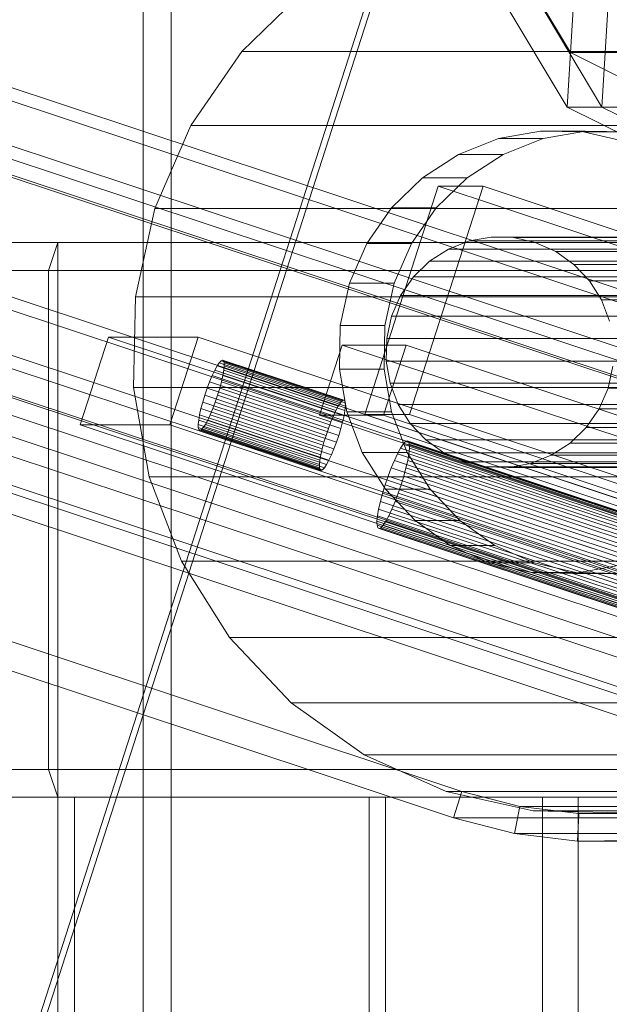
# Model space of a CAD drawing. Header units: millimetres. Extents: x -4395 to 65662, y -65530 to 6847.
# Tile 99 of 256: x 2507 to 2570, y -52780 to -52673. Entities that reach past the tile are written whole.
import ezdxf

# ---------------------------------------------------------------- set-up
doc = ezdxf.new("R2010")
doc.units = ezdxf.units.MM
for name, color, linetype, lineweight in [('R33_DET_lateral_C05', 7, 'Continuous', 0), ('R33_DET_lateral_C06', 7, 'Continuous', 0), ('R33_DET_lateral_C07', 7, 'Continuous', 0)]:
    doc.layers.add(name, color=color, linetype=linetype, lineweight=lineweight)

msp = doc.modelspace()

# ---------------------------------------------------------------- linework, layer by layer
at = {"layer": 'R33_DET_lateral_C05'}
for p, q in [((2520, -51852), (2520, -52988)), ((2523, -52988), (2523, -51852))]:
    msp.add_line(p, q, dxfattribs=at)
at = {"layer": 'R33_DET_lateral_C06'}
for p, q in [((2565.85, -52682.484), (2576.962, -52498.241)), ((2569.601, -52682.484), (2580.713, -52498.241)), ((2566.206, -52676.572), (2470.145, -52515.88)), ((2469.788, -52521.792), (2565.85, -52682.484)), ((2569.601, -52682.484), (2473.539, -52521.792)), ((2565.85, -52682.484), (2572.802, -52567.209)), ((2569.601, -52682.484), (2576.553, -52567.209)), ((2565.85, -52682.484), (2566.206, -52676.572)), ((2919.063, -52853.001), (2566.206, -52676.572)), ((2566.206, -52676.572), (2589.65, -52676.572)), ((2569.601, -52682.484), (2565.85, -52682.484)), ((2565.85, -52682.484), (2918.707, -52858.912)), ((2565.85, -52682.484), (2860.534, -52829.826)), ((2589.294, -52682.484), (2565.85, -52682.484)), ((2922.458, -52858.912), (2569.601, -52682.484)), ((2864.285, -52829.826), (2569.601, -52682.484)), ((2489.937, -52697.145), (3052.586, -52697.145)), ((2489.937, -52697.145), (2510.775, -52697.145)), ((2509.733, -52700.145), (2510.775, -52697.145)), ((2510.775, -52697.145), (3073.425, -52697.145)), ((2510.775, -52697.145), (2510.775, -52757.145)), ((3053.628, -52700.145), (2490.978, -52700.145)), ((2509.733, -52700.145), (2490.978, -52700.145)), ((3072.383, -52700.145), (2509.733, -52700.145)), ((2509.733, -52754.145), (2509.733, -52700.145)), ((3053.628, -52754.145), (2490.978, -52754.145)), ((2490.978, -52754.145), (2509.733, -52754.145)), ((2509.733, -52754.145), (3072.383, -52754.145)), ((2510.775, -52757.145), (2509.733, -52754.145)), ((2489.937, -52757.145), (2510.775, -52757.145)), ((2546.201, -52757.145), (2489.937, -52757.145)), ((2489.937, -52757.145), (3052.586, -52757.145)), ((2512.547, -52757.145), (2493.792, -52757.145)), ((2493.792, -52757.145), (2544.43, -52757.145)), ((2510.775, -52757.145), (2510.775, -52988)), ((2512.547, -52757.145), (2510.775, -52757.145)), ((2510.775, -52757.145), (2567.04, -52757.145)), ((3073.425, -52757.145), (2510.775, -52757.145)), ((2512.547, -52988), (2512.547, -52757.145)), ((2563.185, -52757.145), (2512.547, -52757.145)), ((2544.43, -52757.145), (2544.43, -52988)), ((2546.201, -52757.145), (2544.43, -52757.145)), ((2544.43, -52757.145), (2563.185, -52757.145)), ((2546.201, -52988), (2546.201, -52757.145)), ((2567.04, -52757.145), (2546.201, -52757.145)), ((2563.185, -52757.145), (2563.185, -52988)), ((2567.04, -52757.145), (2563.185, -52757.145)), ((2567.04, -52988), (2567.04, -52757.145))]:
    msp.add_line(p, q, dxfattribs=at)
at = {"layer": 'R33_DET_lateral_C07'}
for p, q in [((-4065.658, -50521.257), (2624.977, -52744.076)), ((2629.294, -52744.076), (-4061.341, -50521.257)), ((-3997.448, -50521.257), (2693.187, -52744.076)), ((2697.504, -52744.076), (-3993.131, -50521.257)), ((2623.139, -52749.779), (-4067.496, -50526.959)), ((-4063.179, -50526.959), (2627.456, -52749.779)), ((2691.349, -52749.779), (-3999.286, -50526.959)), ((-3994.969, -50526.959), (2695.666, -52749.779)), ((-4068.415, -50529.81), (2622.22, -52752.63)), ((2622.911, -52752.63), (-4067.724, -50529.81)), ((-3996.579, -50529.81), (2694.056, -52752.63)), ((2694.747, -52752.63), (-3995.888, -50529.81)), ((-4005.113, -50577.242), (2554.464, -52756.52)), ((2614.903, -52756.52), (-3944.674, -50577.242)), ((2553.545, -52759.372), (-4006.032, -50580.093)), ((-3945.593, -50580.093), (2613.984, -52759.372)), ((2492.946, -52829.964), (2556.357, -52633.23)), ((2557.048, -52633.23), (2493.636, -52829.964)), ((2530.672, -52676.448), (2537.645, -52669.669)), ((2525.135, -52684.478), (2530.672, -52676.448)), ((2594.564, -52676.448), (2530.672, -52676.448)), ((2521.247, -52693.45), (2525.135, -52684.478)), ((2589.027, -52684.478), (2525.135, -52684.478)), ((2554.085, -52687.593), (2558.404, -52685.887)), ((2558.404, -52685.887), (2562.967, -52685.07)), ((2563.239, -52685.887), (2558.404, -52685.887)), ((2563.239, -52685.887), (2558.92, -52687.593)), ((2562.967, -52685.07), (2567.6, -52685.172)), ((2567.803, -52685.07), (2562.967, -52685.07)), ((2567.803, -52685.07), (2563.239, -52685.887)), ((2567.6, -52685.172), (2572.125, -52686.19)), ((2572.436, -52685.172), (2567.6, -52685.172)), ((2572.436, -52685.172), (2567.803, -52685.07)), ((2550.177, -52690.121), (2554.085, -52687.593)), ((2558.92, -52687.593), (2554.085, -52687.593)), ((2558.92, -52687.593), (2555.012, -52690.121)), ((2546.829, -52693.375), (2550.177, -52690.121)), ((2555.012, -52690.121), (2550.177, -52690.121)), ((2555.012, -52690.121), (2551.664, -52693.375)), ((2543.94, -52715.757), (2551.905, -52691.047)), ((2548.775, -52715.757), (2556.74, -52691.047)), ((2556.74, -52691.047), (2551.905, -52691.047)), ((2551.905, -52691.047), (2585.605, -52702.243)), ((2590.441, -52702.243), (2556.74, -52691.047)), ((2519.158, -52703.019), (2521.247, -52693.45)), ((2521.247, -52693.45), (2585.14, -52693.45)), ((2544.172, -52697.229), (2546.829, -52693.375)), ((2551.664, -52693.375), (2546.829, -52693.375)), ((2551.664, -52693.375), (2549.007, -52697.229)), ((2555.239, -52696.962), (2557.616, -52696.537)), ((2557.616, -52696.537), (2560.029, -52696.59)), ((2640.504, -52696.537), (2557.616, -52696.537)), ((2560.029, -52696.59), (2562.385, -52697.12)), ((2642.917, -52696.59), (2560.029, -52696.59)), ((2542.306, -52701.536), (2544.172, -52697.229)), ((2549.007, -52697.229), (2544.172, -52697.229)), ((2549.007, -52697.229), (2547.141, -52701.536)), ((2552.99, -52697.851), (2555.239, -52696.962)), ((2638.127, -52696.962), (2555.239, -52696.962)), ((2562.385, -52697.12), (2564.595, -52698.107)), ((2645.273, -52697.12), (2562.385, -52697.12)), ((2550.954, -52699.167), (2552.99, -52697.851)), ((2635.877, -52697.851), (2552.99, -52697.851)), ((2564.595, -52698.107), (2566.572, -52699.512)), ((2647.482, -52698.107), (2564.595, -52698.107)), ((2549.211, -52700.862), (2550.954, -52699.167)), ((2633.842, -52699.167), (2550.954, -52699.167)), ((2566.572, -52699.512), (2568.241, -52701.282)), ((2649.46, -52699.512), (2566.572, -52699.512)), ((2547.826, -52702.869), (2549.211, -52700.862)), ((2632.098, -52700.862), (2549.211, -52700.862)), ((2541.303, -52706.129), (2542.306, -52701.536)), ((2542.306, -52701.536), (2547.141, -52701.536)), ((2547.141, -52701.536), (2546.138, -52706.129)), ((2568.241, -52701.282), (2569.538, -52703.348)), ((2651.129, -52701.282), (2568.241, -52701.282)), ((2518.949, -52712.819), (2519.158, -52703.019)), ((2583.051, -52703.019), (2519.158, -52703.019)), ((2546.855, -52705.112), (2547.826, -52702.869)), ((2630.714, -52702.869), (2547.826, -52702.869)), ((2569.538, -52703.348), (2570.413, -52705.632)), ((2652.426, -52703.348), (2569.538, -52703.348)), ((2546.332, -52707.505), (2546.855, -52705.112)), ((2546.855, -52705.112), (2629.742, -52705.112)), ((2541.202, -52710.833), (2541.303, -52706.129)), ((2546.138, -52706.129), (2541.303, -52706.129)), ((2546.138, -52706.129), (2546.037, -52710.833)), ((2475.895, -52708.225), (2635.037, -52761.097)), ((2641.944, -52761.097), (2482.802, -52708.225)), ((2513.184, -52716.864), (2516.247, -52707.36)), ((2525.917, -52707.36), (2516.247, -52707.36)), ((2516.247, -52707.36), (2600.499, -52735.351)), ((2522.854, -52716.864), (2525.917, -52707.36)), ((2610.169, -52735.351), (2525.917, -52707.36)), ((2539.063, -52715.828), (2541.514, -52708.225)), ((2548.421, -52708.225), (2541.514, -52708.225)), ((2541.514, -52708.225), (2700.656, -52761.097)), ((2545.971, -52715.828), (2548.421, -52708.225)), ((2546.28, -52709.955), (2546.332, -52707.505)), ((2629.22, -52707.505), (2546.332, -52707.505)), ((2707.563, -52761.097), (2548.421, -52708.225)), ((2527.724, -52710.961), (2527.981, -52710.489)), ((2527.981, -52710.489), (2528.214, -52710.137)), ((2541.087, -52714.843), (2527.981, -52710.489)), ((2528.214, -52710.137), (2528.413, -52709.921)), ((2541.319, -52714.491), (2528.214, -52710.137)), ((2528.413, -52709.921), (2528.571, -52709.848)), ((2541.519, -52714.275), (2528.413, -52709.921)), ((2528.571, -52709.848), (2528.682, -52709.921)), ((2541.677, -52714.202), (2528.571, -52709.848)), ((2528.682, -52709.921), (2528.742, -52710.137)), ((2541.788, -52714.275), (2528.682, -52709.921)), ((2528.748, -52710.489), (2528.701, -52710.961)), ((2528.742, -52710.137), (2528.748, -52710.489)), ((2541.848, -52714.491), (2528.742, -52710.137)), ((2541.854, -52714.843), (2528.748, -52710.489)), ((2546.699, -52712.368), (2546.28, -52709.955)), ((2629.168, -52709.955), (2546.28, -52709.955)), ((2570.78, -52710.495), (2570.258, -52712.888)), ((2527.177, -52712.195), (2527.452, -52711.538)), ((2527.452, -52711.538), (2527.724, -52710.961)), ((2540.558, -52715.892), (2527.452, -52711.538)), ((2540.83, -52715.316), (2527.724, -52710.961)), ((2528.601, -52711.538), (2528.453, -52712.195)), ((2528.701, -52710.961), (2528.601, -52711.538)), ((2541.707, -52715.892), (2528.601, -52711.538)), ((2541.806, -52715.316), (2528.701, -52710.961)), ((2542.007, -52715.466), (2541.202, -52710.833)), ((2546.037, -52710.833), (2541.202, -52710.833)), ((2546.037, -52710.833), (2546.843, -52715.466)), ((2526.907, -52712.908), (2527.177, -52712.195)), ((2540.282, -52716.549), (2527.177, -52712.195)), ((2528.453, -52712.195), (2528.262, -52712.908)), ((2541.559, -52716.549), (2528.453, -52712.195)), ((2547.574, -52714.652), (2546.699, -52712.368)), ((2629.587, -52712.368), (2546.699, -52712.368)), ((2520.626, -52722.471), (2518.949, -52712.819)), ((2582.841, -52712.819), (2518.949, -52712.819)), ((2526.429, -52714.391), (2526.655, -52713.65)), ((2526.655, -52713.65), (2526.907, -52712.908)), ((2526.655, -52713.65), (2539.761, -52718.004)), ((2540.013, -52717.262), (2526.907, -52712.908)), ((2528.037, -52713.65), (2527.784, -52714.391)), ((2528.262, -52712.908), (2528.037, -52713.65)), ((2541.142, -52718.004), (2528.037, -52713.65)), ((2541.368, -52717.262), (2528.262, -52712.908)), ((2570.258, -52712.888), (2569.286, -52715.131)), ((2653.145, -52712.888), (2570.258, -52712.888)), ((2526.239, -52715.104), (2526.429, -52714.391)), ((2539.535, -52718.745), (2526.429, -52714.391)), ((2527.784, -52714.391), (2527.515, -52715.104)), ((2540.89, -52718.745), (2527.784, -52714.391)), ((2541.319, -52714.491), (2541.087, -52714.843)), ((2541.519, -52714.275), (2541.319, -52714.491)), ((2541.677, -52714.202), (2541.519, -52714.275)), ((2541.788, -52714.275), (2541.677, -52714.202)), ((2541.848, -52714.491), (2541.788, -52714.275)), ((2541.854, -52714.843), (2541.848, -52714.491)), ((2548.871, -52716.718), (2547.574, -52714.652)), ((2630.462, -52714.652), (2547.574, -52714.652)), ((2632.586, -52768.7), (2473.444, -52715.828)), ((2480.351, -52715.828), (2639.493, -52768.7)), ((2525.991, -52716.338), (2526.091, -52715.762)), ((2526.091, -52715.762), (2526.239, -52715.104)), ((2539.197, -52720.116), (2526.091, -52715.762)), ((2539.345, -52719.459), (2526.239, -52715.104)), ((2527.239, -52715.762), (2526.968, -52716.338)), ((2527.515, -52715.104), (2527.239, -52715.762)), ((2540.345, -52720.116), (2527.239, -52715.762)), ((2540.621, -52719.459), (2527.515, -52715.104)), ((2698.205, -52768.7), (2539.063, -52715.828)), ((2539.063, -52715.828), (2545.971, -52715.828)), ((2540.83, -52715.316), (2540.558, -52715.892)), ((2541.087, -52714.843), (2540.83, -52715.316)), ((2541.707, -52715.892), (2541.806, -52715.316)), ((2541.806, -52715.316), (2541.854, -52714.843)), ((2543.687, -52719.851), (2542.007, -52715.466)), ((2546.843, -52715.466), (2542.007, -52715.466)), ((2577.641, -52726.953), (2543.94, -52715.757)), ((2543.94, -52715.757), (2548.775, -52715.757)), ((2545.971, -52715.828), (2705.113, -52768.7)), ((2546.843, -52715.466), (2548.523, -52719.851)), ((2548.775, -52715.757), (2582.476, -52726.953)), ((2569.286, -52715.131), (2567.902, -52717.138)), ((2652.174, -52715.131), (2569.286, -52715.131)), ((2597.435, -52744.855), (2513.184, -52716.864)), ((2513.184, -52716.864), (2522.854, -52716.864)), ((2522.854, -52716.864), (2607.106, -52744.855)), ((2525.943, -52716.811), (2525.991, -52716.338)), ((2525.949, -52717.162), (2525.943, -52716.811)), ((2539.049, -52721.165), (2525.943, -52716.811)), ((2539.097, -52720.692), (2525.991, -52716.338)), ((2526.711, -52716.811), (2526.478, -52717.162)), ((2526.968, -52716.338), (2526.711, -52716.811)), ((2539.817, -52721.165), (2526.711, -52716.811)), ((2540.074, -52720.692), (2526.968, -52716.338)), ((2540.282, -52716.549), (2540.013, -52717.262)), ((2540.558, -52715.892), (2540.282, -52716.549)), ((2541.368, -52717.262), (2541.559, -52716.549)), ((2541.559, -52716.549), (2541.707, -52715.892)), ((2550.54, -52718.488), (2548.871, -52716.718)), ((2631.759, -52716.718), (2548.871, -52716.718)), ((2526.009, -52717.378), (2525.949, -52717.162)), ((2539.055, -52721.516), (2525.949, -52717.162)), ((2526.12, -52717.451), (2526.009, -52717.378)), ((2539.115, -52721.732), (2526.009, -52717.378)), ((2526.279, -52717.378), (2526.12, -52717.451)), ((2539.226, -52721.805), (2526.12, -52717.451)), ((2526.478, -52717.162), (2526.279, -52717.378)), ((2539.385, -52721.732), (2526.279, -52717.378)), ((2539.584, -52721.516), (2526.478, -52717.162)), ((2539.761, -52718.004), (2539.535, -52718.745)), ((2540.013, -52717.262), (2539.761, -52718.004)), ((2540.89, -52718.745), (2541.142, -52718.004)), ((2541.142, -52718.004), (2541.368, -52717.262)), ((2567.902, -52717.138), (2566.158, -52718.833)), ((2650.789, -52717.138), (2567.902, -52717.138)), ((2539.535, -52718.745), (2539.345, -52719.459)), ((2540.621, -52719.459), (2540.89, -52718.745)), ((2547.816, -52719.392), (2548.106, -52718.953)), ((2548.106, -52718.953), (2548.355, -52718.682)), ((2660.442, -52756.274), (2548.106, -52718.953)), ((2548.355, -52718.682), (2548.553, -52718.591)), ((2660.691, -52756.003), (2548.355, -52718.682)), ((2548.553, -52718.591), (2548.692, -52718.682)), ((2660.889, -52755.912), (2548.553, -52718.591)), ((2548.692, -52718.682), (2548.767, -52718.953)), ((2661.028, -52756.003), (2548.692, -52718.682)), ((2548.767, -52718.953), (2548.775, -52719.392)), ((2661.103, -52756.274), (2548.767, -52718.953)), ((2552.518, -52719.893), (2550.54, -52718.488)), ((2633.428, -52718.488), (2550.54, -52718.488)), ((2566.158, -52718.833), (2564.123, -52720.149)), ((2649.046, -52718.833), (2566.158, -52718.833)), ((2539.197, -52720.116), (2539.097, -52720.692)), ((2539.345, -52719.459), (2539.197, -52720.116)), ((2540.074, -52720.692), (2540.345, -52720.116)), ((2540.345, -52720.116), (2540.621, -52719.459)), ((2546.178, -52723.819), (2543.687, -52719.851)), ((2548.523, -52719.851), (2543.687, -52719.851)), ((2547.155, -52720.703), (2547.494, -52719.983)), ((2547.494, -52719.983), (2547.816, -52719.392)), ((2659.83, -52757.304), (2547.494, -52719.983)), ((2660.151, -52756.713), (2547.816, -52719.392)), ((2548.523, -52719.851), (2551.013, -52723.819)), ((2548.715, -52719.983), (2548.591, -52720.703)), ((2548.775, -52719.392), (2548.715, -52719.983)), ((2661.051, -52757.304), (2548.715, -52719.983)), ((2661.11, -52756.713), (2548.775, -52719.392)), ((2554.727, -52720.88), (2552.518, -52719.893)), ((2635.405, -52719.893), (2552.518, -52719.893)), ((2539.097, -52720.692), (2539.049, -52721.165)), ((2539.049, -52721.165), (2539.055, -52721.516)), ((2539.584, -52721.516), (2539.817, -52721.165)), ((2539.817, -52721.165), (2540.074, -52720.692)), ((2546.81, -52721.524), (2547.155, -52720.703)), ((2659.49, -52758.024), (2547.155, -52720.703)), ((2548.591, -52720.703), (2548.405, -52721.524)), ((2660.926, -52758.024), (2548.591, -52720.703)), ((2557.083, -52721.41), (2554.727, -52720.88)), ((2637.615, -52720.88), (2554.727, -52720.88)), ((2561.873, -52721.038), (2559.496, -52721.463)), ((2564.123, -52720.149), (2561.873, -52721.038)), ((2644.761, -52721.038), (2561.873, -52721.038)), ((2647.01, -52720.149), (2564.123, -52720.149)), ((2539.055, -52721.516), (2539.115, -52721.732)), ((2539.115, -52721.732), (2539.226, -52721.805)), ((2539.226, -52721.805), (2539.385, -52721.732)), ((2539.385, -52721.732), (2539.584, -52721.516)), ((2546.474, -52722.416), (2546.81, -52721.524)), ((2659.146, -52758.846), (2546.81, -52721.524)), ((2548.405, -52721.524), (2548.167, -52722.416)), ((2660.741, -52758.846), (2548.405, -52721.524)), ((2559.496, -52721.463), (2557.083, -52721.41)), ((2639.971, -52721.41), (2557.083, -52721.41)), ((2642.384, -52721.463), (2559.496, -52721.463)), ((2524.126, -52731.606), (2520.626, -52722.471)), ((2584.519, -52722.471), (2520.626, -52722.471)), ((2546.158, -52723.343), (2546.474, -52722.416)), ((2658.809, -52759.737), (2546.474, -52722.416)), ((2548.167, -52722.416), (2547.885, -52723.343)), ((2660.503, -52759.737), (2548.167, -52722.416)), ((2545.638, -52725.162), (2545.876, -52724.27)), ((2545.876, -52724.27), (2546.158, -52723.343)), ((2658.212, -52761.591), (2545.876, -52724.27)), ((2546.158, -52723.343), (2658.494, -52760.664)), ((2549.383, -52727.217), (2546.178, -52723.819)), ((2551.013, -52723.819), (2546.178, -52723.819)), ((2547.57, -52724.27), (2547.233, -52725.162)), ((2547.885, -52723.343), (2547.57, -52724.27)), ((2659.905, -52761.591), (2547.57, -52724.27)), ((2660.221, -52760.664), (2547.885, -52723.343)), ((2551.013, -52723.819), (2554.218, -52727.217)), ((2545.453, -52725.983), (2545.638, -52725.162)), ((2657.973, -52762.483), (2545.638, -52725.162)), ((2547.233, -52725.162), (2546.889, -52725.983)), ((2659.569, -52762.483), (2547.233, -52725.162)), ((2545.328, -52726.703), (2545.453, -52725.983)), ((2657.788, -52763.304), (2545.453, -52725.983)), ((2546.889, -52725.983), (2546.549, -52726.703)), ((2659.224, -52763.304), (2546.889, -52725.983)), ((2545.268, -52727.294), (2545.328, -52726.703)), ((2545.276, -52727.733), (2545.268, -52727.294)), ((2657.604, -52764.615), (2545.268, -52727.294)), ((2657.664, -52764.024), (2545.328, -52726.703)), ((2546.228, -52727.294), (2545.937, -52727.733)), ((2546.549, -52726.703), (2546.228, -52727.294)), ((2658.563, -52764.615), (2546.228, -52727.294)), ((2658.885, -52764.024), (2546.549, -52726.703)), ((2553.179, -52729.915), (2549.383, -52727.217)), ((2554.218, -52727.217), (2549.383, -52727.217)), ((2554.218, -52727.217), (2558.014, -52729.915)), ((2545.351, -52728.004), (2545.276, -52727.733)), ((2657.612, -52765.054), (2545.276, -52727.733)), ((2545.49, -52728.095), (2545.351, -52728.004)), ((2657.686, -52765.325), (2545.351, -52728.004)), ((2545.688, -52728.004), (2545.49, -52728.095)), ((2657.826, -52765.416), (2545.49, -52728.095)), ((2545.937, -52727.733), (2545.688, -52728.004)), ((2658.023, -52765.325), (2545.688, -52728.004)), ((2658.273, -52765.054), (2545.937, -52727.733)), ((2557.421, -52731.81), (2553.179, -52729.915)), ((2558.014, -52729.915), (2553.179, -52729.915)), ((2558.014, -52729.915), (2562.256, -52731.81)), ((2529.314, -52739.872), (2524.126, -52731.606)), ((2588.018, -52731.606), (2524.126, -52731.606)), ((2561.945, -52732.828), (2557.421, -52731.81)), ((2562.256, -52731.81), (2557.421, -52731.81)), ((2562.256, -52731.81), (2566.78, -52732.828)), ((2566.578, -52732.93), (2561.945, -52732.828)), ((2566.78, -52732.828), (2561.945, -52732.828)), ((2571.142, -52732.113), (2566.578, -52732.93)), ((2566.78, -52732.828), (2571.413, -52732.93)), ((2571.413, -52732.93), (2566.578, -52732.93)), ((2535.991, -52746.952), (2529.314, -52739.872)), ((2593.206, -52739.872), (2529.314, -52739.872)), ((2543.9, -52752.574), (2535.991, -52746.952)), ((2599.883, -52746.952), (2535.991, -52746.952)), ((2552.737, -52756.52), (2543.9, -52752.574)), ((2607.792, -52752.574), (2543.9, -52752.574)), ((2562.163, -52758.641), (2552.737, -52756.52)), ((2616.629, -52756.52), (2552.737, -52756.52)), ((2553.545, -52759.372), (2554.464, -52756.52)), ((2554.464, -52756.52), (2614.903, -52756.52)), ((2554.464, -52756.52), (2560.704, -52758.144)), ((2560.16, -52761.092), (2560.704, -52758.144)), ((2560.704, -52758.144), (2567.1, -52758.926)), ((2560.704, -52758.144), (2621.143, -52758.144)), ((2613.984, -52759.372), (2553.545, -52759.372)), ((2560.16, -52761.092), (2553.545, -52759.372)), ((2571.815, -52758.854), (2562.163, -52758.641)), ((2626.055, -52758.641), (2562.163, -52758.641)), ((2566.939, -52761.921), (2567.1, -52758.926)), ((2567.1, -52758.926), (2573.542, -52758.854)), ((2567.1, -52758.926), (2627.539, -52758.926)), ((2566.939, -52761.921), (2560.16, -52761.092)), ((2620.599, -52761.092), (2560.16, -52761.092)), ((2573.767, -52761.845), (2566.939, -52761.921)), ((2627.378, -52761.921), (2566.939, -52761.921))]:
    msp.add_line(p, q, dxfattribs=at)

doc.saveas('drawing.dxf')
